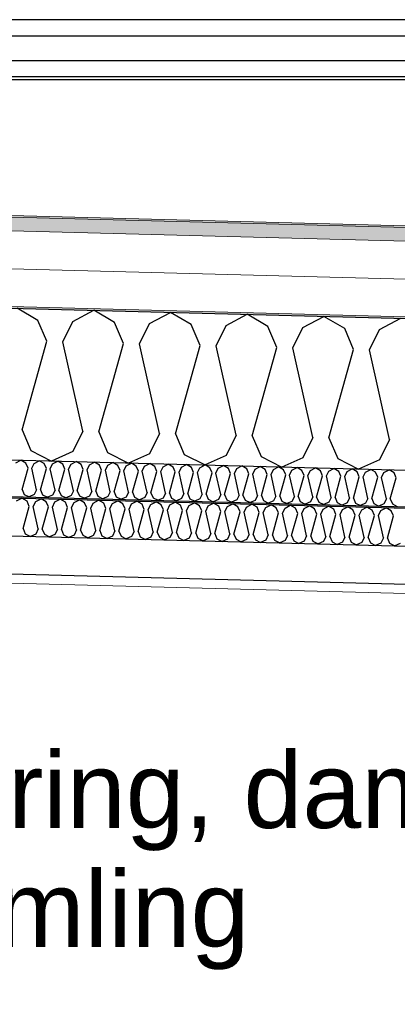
# Model space of a CAD drawing. Header units: millimetres. Extents: x -8544 to 51179, y -2070 to 23603.
# Tile 173 of 174: x 42133 to 42631, y 5927 to 7225. Entities that reach past the tile are written whole.
import ezdxf

# ---------------------------------------------------------------- set-up
doc = ezdxf.new("R2010")
doc.units = ezdxf.units.MM
doc.header["$LTSCALE"] = 0.5
doc.header["$MEASUREMENT"] = 0
doc.linetypes.add('PLINE', pattern=[0])
doc.layers.add('236- Innvendig kledning og overflate(Nye konstruksjoner)', color=7, linetype='Continuous', lineweight=0)
doc.layers.add('262- Taktekking(Nye konstruksjoner)', color=7, linetype='Continuous', lineweight=0)
for name, color, linetype in [('256- Faste himlinger og overflatebehandling (Skravur)(Nye konstruksjoner)', 7, 'Continuous'), ('256- Faste himlinger og overflatebehandling(Nye konstruksjoner)', 7, 'Continuous'), ('261- Primærkonstruksjon (tak)', 7, 'Continuous'), ('261- Primærkonstruksjon (tak) (Skravur)', 7, 'Continuous'), ('262- Taktekking (Skravur)(Nye konstruksjoner)', 7, 'Continuous'), ('265- Gesimser_ takrenner og nedløp(Nye konstruksjoner)', 7, 'Continuous'), ('832- Tekst bygning(Nye konstruksjoner)', 7, 'Continuous')]:
    doc.layers.add(name, color=color, linetype=linetype)
doc.styles.add('GENERATED_STYLE_3', font='arial.ttf')
doc.dimstyles.new('GENERATED_STYLE__2', dxfattribs={"dimtxt": 0.18, "dimasz": 182.4, "dimexe": 0.18, "dimexo": 0.0625, "dimgap": 0, "dimtad": 0, "dimtih": 1, "dimtoh": 1, "dimdec": 4, "dimzin": 0, "dimdsep": 46, "dimcen": 0.09, "dimadec": 0, "dimazin": 0, "dimtfac": 1, "dimtdec": 4, "dimtmove": 0, "dimatfit": 3, "dimldrblk": 'ARROWHEAD_5', "dimfxl": 1, "dimtolj": 1, "dimtzin": 0, "dimarcsym": 0})

# ---------------------------------------------------------------- blocks, each defined once
blk = doc.blocks.new('*X22')
at = {"layer": '261- Primærkonstruksjon (tak) (Skravur)', "linetype": 'PLINE'}
for p, q in [((42156.6, 6828.4), (42129.4, 6844.5)), ((42202.5, 6827.2), (42230.5, 6841.9)), ((42257.7, 6825.7), (42230.5, 6841.9)), ((42303.6, 6824.5), (42331.7, 6839.2)), ((42358.9, 6823.1), (42331.7, 6839.2)), ((42168.2, 6801), (42156.6, 6828.4)), ((42189.5, 6800.4), (42202.5, 6827.2)), ((42269.4, 6798.3), (42257.7, 6825.7)), ((42404.8, 6821.9), (42432.8, 6836.6)), ((42460, 6820.4), (42432.8, 6836.6)), ((42505.9, 6819.2), (42533.9, 6833.9)), ((42561.2, 6817.8), (42533.9, 6833.9)), ((42607, 6816.6), (42635.1, 6831.3)), ((42290.6, 6797.8), (42303.6, 6824.5)), ((42370.5, 6795.7), (42358.9, 6823.1)), ((42391.7, 6795.1), (42404.8, 6821.9)), ((42471.6, 6793), (42460, 6820.4)), ((42492.9, 6792.5), (42505.9, 6819.2)), ((42572.8, 6790.4), (42561.2, 6817.8)), ((42594, 6789.8), (42607, 6816.6)), ((42135.8, 6684.4), (42168.2, 6801)), ((42215.7, 6682.4), (42189.5, 6800.4)), ((42237, 6681.8), (42269.4, 6798.3)), ((42316.9, 6679.7), (42290.6, 6797.8)), ((42338.1, 6679.2), (42370.5, 6795.7)), ((42418, 6677.1), (42391.7, 6795.1)), ((42439.2, 6676.5), (42471.6, 6793)), ((42519.1, 6674.4), (42492.9, 6792.5)), ((42540.4, 6673.9), (42572.8, 6790.4)), ((42620.3, 6671.8), (42594, 6789.8)), ((42135.8, 6684.4), (42147.4, 6657)), ((42215.7, 6682.4), (42202.7, 6655.6)), ((42237, 6681.8), (42248.6, 6654.4)), ((42316.9, 6679.7), (42303.8, 6652.9)), ((42338.1, 6679.2), (42349.7, 6651.7)), ((42418, 6677.1), (42405, 6650.3)), ((42439.2, 6676.5), (42450.9, 6649.1)), ((42519.1, 6674.4), (42506.1, 6647.6)), ((42540.4, 6673.9), (42552, 6646.4)), ((42620.3, 6671.8), (42607.2, 6645)), ((42147.4, 6657), (42174.7, 6643.2)), ((42202.7, 6655.6), (42174.7, 6643.2)), ((42248.6, 6654.4), (42275.9, 6640.6)), ((42303.8, 6652.9), (42275.9, 6640.6)), ((42349.7, 6651.7), (42377, 6638)), ((42405, 6650.3), (42377, 6638)), ((42450.9, 6649.1), (42478.1, 6635.3)), ((42506.1, 6647.6), (42478.1, 6635.3)), ((42552, 6646.4), (42579.3, 6632.7)), ((42607.2, 6645), (42579.3, 6632.7))]:
    blk.add_line(p, q, dxfattribs=at)
blk = doc.blocks.new('*X99')
at = {"layer": '256- Faste himlinger og overflatebehandling (Skravur)(Nye konstruksjoner)', "linetype": 'PLINE'}
for p, q in [((42128.5, 6590.6), (42135.5, 6594.3)), ((42142.3, 6590.2), (42135.5, 6594.3)), ((42153.8, 6589.9), (42160.8, 6593.6)), ((42167.6, 6589.6), (42160.8, 6593.6)), ((42179, 6589.3), (42186.1, 6592.9)), ((42192.9, 6588.9), (42186.1, 6592.9)), ((42204.3, 6588.6), (42211.3, 6592.3)), ((42218.1, 6588.2), (42211.3, 6592.3)), ((42137.1, 6554.2), (42145.2, 6583.4)), ((42145.2, 6583.4), (42142.3, 6590.2)), ((42150.5, 6583.2), (42153.8, 6589.9)), ((42157.1, 6553.7), (42150.5, 6583.2)), ((42162.4, 6553.6), (42170.5, 6582.7)), ((42170.5, 6582.7), (42167.6, 6589.6)), ((42175.8, 6582.6), (42179, 6589.3)), ((42182.4, 6553.1), (42175.8, 6582.6)), ((42187.7, 6552.9), (42195.8, 6582)), ((42195.8, 6582), (42192.9, 6588.9)), ((42201.1, 6581.9), (42204.3, 6588.6)), ((42207.6, 6552.4), (42201.1, 6581.9)), ((42212.9, 6552.3), (42221, 6581.4)), ((42221, 6581.4), (42218.1, 6588.2)), ((42226.4, 6581.2), (42229.6, 6587.9)), ((42232.9, 6551.7), (42226.4, 6581.2)), ((42229.6, 6587.9), (42236.6, 6591.6)), ((42243.4, 6587.6), (42236.6, 6591.6)), ((42238.2, 6551.6), (42246.3, 6580.7)), ((42246.3, 6580.7), (42243.4, 6587.6)), ((42251.6, 6580.6), (42254.9, 6587.3)), ((42258.2, 6551.1), (42251.6, 6580.6)), ((42254.9, 6587.3), (42261.9, 6590.9)), ((42268.7, 6586.9), (42261.9, 6590.9)), ((42263.5, 6550.9), (42271.6, 6580.1)), ((42271.6, 6580.1), (42268.7, 6586.9)), ((42276.9, 6579.9), (42280.2, 6586.6)), ((42283.5, 6550.4), (42276.9, 6579.9)), ((42280.2, 6586.6), (42287.2, 6590.3)), ((42294, 6586.3), (42287.2, 6590.3)), ((42288.8, 6550.3), (42296.9, 6579.4)), ((42296.9, 6579.4), (42294, 6586.3)), ((42302.2, 6579.3), (42305.5, 6586)), ((42308.8, 6549.7), (42302.2, 6579.3)), ((42305.5, 6586), (42312.5, 6589.6)), ((42319.3, 6585.6), (42312.5, 6589.6)), ((42322.2, 6578.7), (42319.3, 6585.6)), ((42327.5, 6578.6), (42330.8, 6585.3)), ((42330.8, 6585.3), (42337.8, 6589)), ((42344.6, 6584.9), (42337.8, 6589)), ((42347.5, 6578.1), (42344.6, 6584.9)), ((42352.8, 6577.9), (42356, 6584.6)), ((42356, 6584.6), (42363, 6588.3)), ((42369.8, 6584.3), (42363, 6588.3)), ((42372.8, 6577.4), (42369.8, 6584.3)), ((42378.1, 6577.3), (42381.3, 6584)), ((42381.3, 6584), (42388.3, 6587.6)), ((42395.1, 6583.6), (42388.3, 6587.6)), ((42398, 6576.8), (42395.1, 6583.6)), ((42403.3, 6576.6), (42406.6, 6583.3)), ((42406.6, 6583.3), (42413.6, 6587)), ((42420.4, 6582.9), (42413.6, 6587)), ((42423.3, 6576.1), (42420.4, 6582.9)), ((42428.6, 6575.9), (42431.9, 6582.6)), ((42431.9, 6582.6), (42438.9, 6586.3)), ((42445.7, 6582.3), (42438.9, 6586.3)), ((42448.6, 6575.4), (42445.7, 6582.3)), ((42453.9, 6575.3), (42457.2, 6582)), ((42457.2, 6582), (42464.2, 6585.7)), ((42471, 6581.6), (42464.2, 6585.7)), ((42473.9, 6574.8), (42471, 6581.6)), ((42479.2, 6574.6), (42482.5, 6581.3)), ((42482.5, 6581.3), (42489.5, 6585)), ((42496.3, 6581), (42489.5, 6585)), ((42499.2, 6574.1), (42496.3, 6581)), ((42504.5, 6574), (42507.7, 6580.7)), ((42507.7, 6580.7), (42514.7, 6584.3)), ((42521.6, 6580.3), (42514.7, 6584.3)), ((42524.5, 6573.4), (42521.6, 6580.3)), ((42529.8, 6573.3), (42533, 6580)), ((42533, 6580), (42540, 6583.7)), ((42546.8, 6579.6), (42540, 6583.7)), ((42549.7, 6572.8), (42546.8, 6579.6)), ((42555.1, 6572.6), (42558.3, 6579.3)), ((42558.3, 6579.3), (42565.3, 6583)), ((42572.1, 6579), (42565.3, 6583)), ((42583.6, 6578.7), (42590.6, 6582.3)), ((42597.4, 6578.3), (42590.6, 6582.3)), ((42608.9, 6578), (42615.9, 6581.7)), ((42622.7, 6577.6), (42615.9, 6581.7)), ((42314.1, 6549.6), (42322.2, 6578.7)), ((42334.1, 6549.1), (42327.5, 6578.6)), ((42339.4, 6548.9), (42347.5, 6578.1)), ((42359.3, 6548.4), (42352.8, 6577.9)), ((42364.7, 6548.3), (42372.8, 6577.4)), ((42384.6, 6547.8), (42378.1, 6577.3)), ((42389.9, 6547.6), (42398, 6576.8)), ((42409.9, 6547.1), (42403.3, 6576.6)), ((42415.2, 6547), (42423.3, 6576.1)), ((42435.2, 6546.4), (42428.6, 6575.9)), ((42440.5, 6546.3), (42448.6, 6575.4)), ((42460.5, 6545.8), (42453.9, 6575.3)), ((42465.8, 6545.6), (42473.9, 6574.8)), ((42485.8, 6545.1), (42479.2, 6574.6)), ((42491.1, 6545), (42499.2, 6574.1)), ((42511, 6544.5), (42504.5, 6574)), ((42516.4, 6544.3), (42524.5, 6573.4)), ((42536.3, 6543.8), (42529.8, 6573.3)), ((42541.6, 6543.7), (42549.7, 6572.8)), ((42561.6, 6543.1), (42555.1, 6572.6)), ((42566.9, 6543), (42575, 6572.1)), ((42575, 6572.1), (42572.1, 6579)), ((42580.3, 6572), (42583.6, 6578.7)), ((42586.9, 6542.5), (42580.3, 6572)), ((42592.2, 6542.3), (42600.3, 6571.5)), ((42600.3, 6571.5), (42597.4, 6578.3)), ((42605.6, 6571.3), (42608.9, 6578)), ((42612.2, 6541.8), (42605.6, 6571.3)), ((42617.5, 6541.7), (42625.6, 6570.8)), ((42625.6, 6570.8), (42622.7, 6577.6)), ((42137.1, 6554.2), (42140, 6547.4)), ((42157.1, 6553.7), (42153.8, 6547)), ((42162.4, 6553.6), (42165.3, 6546.7)), ((42140, 6547.4), (42146.8, 6543.9)), ((42153.8, 6547), (42146.8, 6543.9)), ((42165.3, 6546.7), (42172.1, 6543.3)), ((42179.1, 6546.4), (42172.1, 6543.3)), ((42182.4, 6553.1), (42179.1, 6546.4)), ((42187.7, 6552.9), (42190.6, 6546.1)), ((42190.6, 6546.1), (42197.4, 6542.6)), ((42204.4, 6545.7), (42197.4, 6542.6)), ((42207.6, 6552.4), (42204.4, 6545.7)), ((42212.9, 6552.3), (42215.9, 6545.4)), ((42215.9, 6545.4), (42222.7, 6542)), ((42229.7, 6545), (42222.7, 6542)), ((42232.9, 6551.7), (42229.7, 6545)), ((42238.2, 6551.6), (42241.1, 6544.7)), ((42241.1, 6544.7), (42248, 6541.3)), ((42254.9, 6544.4), (42248, 6541.3)), ((42258.2, 6551.1), (42254.9, 6544.4)), ((42263.5, 6550.9), (42266.4, 6544.1)), ((42266.4, 6544.1), (42273.2, 6540.6)), ((42280.2, 6543.7), (42273.2, 6540.6)), ((42283.5, 6550.4), (42280.2, 6543.7)), ((42288.8, 6550.3), (42291.7, 6543.4)), ((42291.7, 6543.4), (42298.5, 6540)), ((42305.5, 6543.1), (42298.5, 6540)), ((42308.8, 6549.7), (42305.5, 6543.1)), ((42314.1, 6549.6), (42317, 6542.8)), ((42317, 6542.8), (42323.8, 6539.3)), ((42330.8, 6542.4), (42323.8, 6539.3)), ((42334.1, 6549.1), (42330.8, 6542.4)), ((42339.4, 6548.9), (42342.3, 6542.1)), ((42342.3, 6542.1), (42349.1, 6538.6)), ((42356.1, 6541.7), (42349.1, 6538.6)), ((42359.3, 6548.4), (42356.1, 6541.7)), ((42364.7, 6548.3), (42367.6, 6541.4)), ((42367.6, 6541.4), (42374.4, 6538)), ((42381.4, 6541.1), (42374.4, 6538)), ((42384.6, 6547.8), (42381.4, 6541.1)), ((42389.9, 6547.6), (42392.8, 6540.8)), ((42392.8, 6540.8), (42399.7, 6537.3)), ((42406.7, 6540.4), (42399.7, 6537.3)), ((42409.9, 6547.1), (42406.7, 6540.4)), ((42415.2, 6547), (42418.1, 6540.1)), ((42435.2, 6546.4), (42431.9, 6539.7)), ((42440.5, 6546.3), (42443.4, 6539.4)), ((42460.5, 6545.8), (42457.2, 6539.1)), ((42465.8, 6545.6), (42468.7, 6538.8)), ((42485.8, 6545.1), (42482.5, 6538.4)), ((42491.1, 6545), (42494, 6538.1)), ((42511, 6544.5), (42507.8, 6537.8)), ((42516.4, 6544.3), (42519.3, 6537.5)), ((42536.3, 6543.8), (42533.1, 6537.1)), ((42541.6, 6543.7), (42544.5, 6536.8)), ((42561.6, 6543.1), (42558.4, 6536.4)), ((42566.9, 6543), (42569.8, 6536.1)), ((42586.9, 6542.5), (42583.6, 6535.8)), ((42592.2, 6542.3), (42595.1, 6535.5)), ((42612.2, 6541.8), (42608.9, 6535.1)), ((42617.5, 6541.7), (42620.4, 6534.8)), ((42418.1, 6540.1), (42424.9, 6536.7)), ((42431.9, 6539.7), (42424.9, 6536.7)), ((42443.4, 6539.4), (42450.2, 6536)), ((42457.2, 6539.1), (42450.2, 6536)), ((42468.7, 6538.8), (42475.5, 6535.3)), ((42482.5, 6538.4), (42475.5, 6535.3)), ((42494, 6538.1), (42500.8, 6534.7)), ((42507.8, 6537.8), (42500.8, 6534.7)), ((42519.3, 6537.5), (42526.1, 6534)), ((42533.1, 6537.1), (42526.1, 6534)), ((42544.5, 6536.8), (42551.4, 6533.4)), ((42558.4, 6536.4), (42551.4, 6533.4)), ((42569.8, 6536.1), (42576.7, 6532.7)), ((42583.6, 6535.8), (42576.7, 6532.7)), ((42595.1, 6535.5), (42601.9, 6532)), ((42608.9, 6535.1), (42601.9, 6532)), ((42620.4, 6534.8), (42627.2, 6531.4)), ((42634.2, 6534.5), (42627.2, 6531.4))]:
    blk.add_line(p, q, dxfattribs=at)
blk = doc.blocks.new('*X100')
at = {"layer": '256- Faste himlinger og overflatebehandling (Skravur)(Nye konstruksjoner)', "linetype": 'PLINE'}
for p, q in [((42127.5, 6640.8), (42134.3, 6644.3)), ((42140.8, 6640.4), (42134.3, 6644.3)), ((42135.8, 6605.9), (42143.6, 6633.9)), ((42143.6, 6633.9), (42140.8, 6640.4)), ((42148.7, 6633.7), (42151.8, 6640.1)), ((42155, 6605.4), (42148.7, 6633.7)), ((42151.8, 6640.1), (42158.5, 6643.7)), ((42165.1, 6639.8), (42158.5, 6643.7)), ((42160.1, 6605.3), (42167.9, 6633.2)), ((42167.9, 6633.2), (42165.1, 6639.8)), ((42173, 6633.1), (42176.1, 6639.5)), ((42179.3, 6604.8), (42173, 6633.1)), ((42176.1, 6639.5), (42182.8, 6643)), ((42189.3, 6639.2), (42182.8, 6643)), ((42184.4, 6604.6), (42192.1, 6632.6)), ((42192.1, 6632.6), (42189.3, 6639.2)), ((42197.2, 6632.5), (42200.4, 6638.9)), ((42203.5, 6604.1), (42197.2, 6632.5)), ((42200.4, 6638.9), (42207.1, 6642.4)), ((42213.6, 6638.5), (42207.1, 6642.4)), ((42208.6, 6604), (42216.4, 6631.9)), ((42216.4, 6631.9), (42213.6, 6638.5)), ((42221.5, 6631.8), (42224.6, 6638.2)), ((42227.8, 6603.5), (42221.5, 6631.8)), ((42224.6, 6638.2), (42231.4, 6641.8)), ((42237.9, 6637.9), (42231.4, 6641.8)), ((42232.9, 6603.4), (42240.7, 6631.3)), ((42240.7, 6631.3), (42237.9, 6637.9)), ((42245.8, 6631.2), (42248.9, 6637.6)), ((42252.1, 6602.8), (42245.8, 6631.2)), ((42248.9, 6637.6), (42255.6, 6641.1)), ((42262.2, 6637.3), (42255.6, 6641.1)), ((42264.9, 6630.7), (42262.2, 6637.3)), ((42270, 6630.5), (42273.2, 6637)), ((42273.2, 6637), (42279.9, 6640.5)), ((42286.4, 6636.6), (42279.9, 6640.5)), ((42289.2, 6630), (42286.4, 6636.6)), ((42294.3, 6629.9), (42297.4, 6636.3)), ((42297.4, 6636.3), (42304.2, 6639.9)), ((42310.7, 6636), (42304.2, 6639.9)), ((42313.5, 6629.4), (42310.7, 6636)), ((42318.6, 6629.3), (42321.7, 6635.7)), ((42321.7, 6635.7), (42328.4, 6639.2)), ((42335, 6635.3), (42328.4, 6639.2)), ((42337.8, 6628.8), (42335, 6635.3)), ((42342.9, 6628.6), (42346, 6635.1)), ((42346, 6635.1), (42352.7, 6638.6)), ((42359.3, 6634.7), (42352.7, 6638.6)), ((42362, 6628.1), (42359.3, 6634.7)), ((42367.1, 6628), (42370.3, 6634.4)), ((42370.3, 6634.4), (42377, 6638)), ((42383.5, 6634.1), (42377, 6638)), ((42386.3, 6627.5), (42383.5, 6634.1)), ((42391.4, 6627.4), (42394.5, 6633.8)), ((42394.5, 6633.8), (42401.3, 6637.3)), ((42407.8, 6633.4), (42401.3, 6637.3)), ((42410.6, 6626.9), (42407.8, 6633.4)), ((42415.7, 6626.7), (42418.8, 6633.2)), ((42418.8, 6633.2), (42425.5, 6636.7)), ((42432.1, 6632.8), (42425.5, 6636.7)), ((42434.9, 6626.2), (42432.1, 6632.8)), ((42440, 6626.1), (42443.1, 6632.5)), ((42443.1, 6632.5), (42449.8, 6636)), ((42456.3, 6632.2), (42449.8, 6636)), ((42459.1, 6625.6), (42456.3, 6632.2)), ((42464.2, 6625.5), (42467.4, 6631.9)), ((42467.4, 6631.9), (42474.1, 6635.4)), ((42480.6, 6631.5), (42474.1, 6635.4)), ((42483.4, 6625), (42480.6, 6631.5)), ((42488.5, 6624.8), (42491.6, 6631.2)), ((42491.6, 6631.2), (42498.4, 6634.8)), ((42504.9, 6630.9), (42498.4, 6634.8)), ((42515.9, 6630.6), (42522.6, 6634.1)), ((42529.2, 6630.3), (42522.6, 6634.1)), ((42540.2, 6630), (42546.9, 6633.5)), ((42553.4, 6629.6), (42546.9, 6633.5)), ((42564.5, 6629.3), (42571.2, 6632.9)), ((42577.7, 6629), (42571.2, 6632.9)), ((42588.7, 6628.7), (42595.5, 6632.2)), ((42602, 6628.4), (42595.5, 6632.2)), ((42613, 6628.1), (42619.7, 6631.6)), ((42626.3, 6627.7), (42619.7, 6631.6)), ((42257.2, 6602.7), (42264.9, 6630.7)), ((42276.3, 6602.2), (42270, 6630.5)), ((42281.4, 6602.1), (42289.2, 6630)), ((42300.6, 6601.6), (42294.3, 6629.9)), ((42305.7, 6601.4), (42313.5, 6629.4)), ((42324.9, 6600.9), (42318.6, 6629.3)), ((42330, 6600.8), (42337.8, 6628.8)), ((42349.2, 6600.3), (42342.9, 6628.6)), ((42354.3, 6600.2), (42362, 6628.1)), ((42373.4, 6599.7), (42367.1, 6628)), ((42378.5, 6599.5), (42386.3, 6627.5)), ((42397.7, 6599), (42391.4, 6627.4)), ((42402.8, 6598.9), (42410.6, 6626.9)), ((42422, 6598.4), (42415.7, 6626.7)), ((42427.1, 6598.3), (42434.9, 6626.2)), ((42446.3, 6597.8), (42440, 6626.1)), ((42451.4, 6597.6), (42459.1, 6625.6)), ((42470.5, 6597.1), (42464.2, 6625.5)), ((42475.6, 6597), (42483.4, 6625)), ((42494.8, 6596.5), (42488.5, 6624.8)), ((42499.9, 6596.4), (42507.7, 6624.3)), ((42507.7, 6624.3), (42504.9, 6630.9)), ((42512.8, 6624.2), (42515.9, 6630.6)), ((42519.1, 6595.9), (42512.8, 6624.2)), ((42524.2, 6595.7), (42532, 6623.7)), ((42532, 6623.7), (42529.2, 6630.3)), ((42537.1, 6623.6), (42540.2, 6630)), ((42543.4, 6595.2), (42537.1, 6623.6)), ((42548.5, 6595.1), (42556.2, 6623.1)), ((42556.2, 6623.1), (42553.4, 6629.6)), ((42561.3, 6622.9), (42564.5, 6629.3)), ((42567.6, 6594.6), (42561.3, 6622.9)), ((42572.7, 6594.5), (42580.5, 6622.4)), ((42580.5, 6622.4), (42577.7, 6629)), ((42585.6, 6622.3), (42588.7, 6628.7)), ((42591.9, 6594), (42585.6, 6622.3)), ((42597, 6593.8), (42604.8, 6621.8)), ((42604.8, 6621.8), (42602, 6628.4)), ((42609.9, 6621.6), (42613, 6628.1)), ((42616.2, 6593.3), (42609.9, 6621.6)), ((42621.3, 6593.2), (42629, 6621.1)), ((42629, 6621.1), (42626.3, 6627.7)), ((42135.8, 6605.9), (42138.6, 6599.3)), ((42155, 6605.4), (42151.9, 6599)), ((42160.1, 6605.3), (42162.9, 6598.7)), ((42138.6, 6599.3), (42145.1, 6596)), ((42151.9, 6599), (42145.1, 6596)), ((42162.9, 6598.7), (42169.4, 6595.4)), ((42176.1, 6598.3), (42169.4, 6595.4)), ((42179.3, 6604.8), (42176.1, 6598.3)), ((42184.4, 6604.6), (42187.1, 6598)), ((42187.1, 6598), (42193.7, 6594.7)), ((42200.4, 6597.7), (42193.7, 6594.7)), ((42203.5, 6604.1), (42200.4, 6597.7)), ((42208.6, 6604), (42211.4, 6597.4)), ((42211.4, 6597.4), (42218, 6594.1)), ((42224.7, 6597.1), (42218, 6594.1)), ((42227.8, 6603.5), (42224.7, 6597.1)), ((42232.9, 6603.4), (42235.7, 6596.8)), ((42235.7, 6596.8), (42242.2, 6593.5)), ((42248.9, 6596.4), (42242.2, 6593.5)), ((42252.1, 6602.8), (42248.9, 6596.4)), ((42257.2, 6602.7), (42260, 6596.1)), ((42260, 6596.1), (42266.5, 6592.8)), ((42273.2, 6595.8), (42266.5, 6592.8)), ((42276.3, 6602.2), (42273.2, 6595.8)), ((42281.4, 6602.1), (42284.2, 6595.5)), ((42284.2, 6595.5), (42290.8, 6592.2)), ((42297.5, 6595.2), (42290.8, 6592.2)), ((42300.6, 6601.6), (42297.5, 6595.2)), ((42305.7, 6601.4), (42308.5, 6594.9)), ((42308.5, 6594.9), (42315.1, 6591.6)), ((42321.8, 6594.5), (42315.1, 6591.6)), ((42324.9, 6600.9), (42321.8, 6594.5)), ((42330, 6600.8), (42332.8, 6594.2)), ((42332.8, 6594.2), (42339.3, 6590.9)), ((42346, 6593.9), (42339.3, 6590.9)), ((42349.2, 6600.3), (42346, 6593.9)), ((42354.3, 6600.2), (42357.1, 6593.6)), ((42357.1, 6593.6), (42363.6, 6590.3)), ((42370.3, 6593.2), (42363.6, 6590.3)), ((42373.4, 6599.7), (42370.3, 6593.2)), ((42378.5, 6599.5), (42381.3, 6593)), ((42381.3, 6593), (42387.9, 6589.6)), ((42394.6, 6592.6), (42387.9, 6589.6)), ((42397.7, 6599), (42394.6, 6592.6)), ((42402.8, 6598.9), (42405.6, 6592.3)), ((42405.6, 6592.3), (42412.1, 6589)), ((42422, 6598.4), (42418.9, 6592)), ((42427.1, 6598.3), (42429.9, 6591.7)), ((42446.3, 6597.8), (42443.1, 6591.3)), ((42451.4, 6597.6), (42454.1, 6591.1)), ((42470.5, 6597.1), (42467.4, 6590.7)), ((42475.6, 6597), (42478.4, 6590.4)), ((42494.8, 6596.5), (42491.7, 6590.1)), ((42499.9, 6596.4), (42502.7, 6589.8)), ((42519.1, 6595.9), (42515.9, 6589.4)), ((42524.2, 6595.7), (42527, 6589.1)), ((42543.4, 6595.2), (42540.2, 6588.8)), ((42548.5, 6595.1), (42551.2, 6588.5)), ((42567.6, 6594.6), (42564.5, 6588.2)), ((42572.7, 6594.5), (42575.5, 6587.9)), ((42591.9, 6594), (42588.8, 6587.5)), ((42597, 6593.8), (42599.8, 6587.2)), ((42616.2, 6593.3), (42613, 6586.9)), ((42621.3, 6593.2), (42624.1, 6586.6)), ((42418.9, 6592), (42412.1, 6589)), ((42429.9, 6591.7), (42436.4, 6588.4)), ((42443.1, 6591.3), (42436.4, 6588.4)), ((42454.1, 6591.1), (42460.7, 6587.7)), ((42467.4, 6590.7), (42460.7, 6587.7)), ((42478.4, 6590.4), (42485, 6587.1)), ((42491.7, 6590.1), (42485, 6587.1)), ((42502.7, 6589.8), (42509.2, 6586.5)), ((42515.9, 6589.4), (42509.2, 6586.5)), ((42527, 6589.1), (42533.5, 6585.8)), ((42540.2, 6588.8), (42533.5, 6585.8)), ((42551.2, 6588.5), (42557.8, 6585.2)), ((42564.5, 6588.2), (42557.8, 6585.2)), ((42575.5, 6587.9), (42582.1, 6584.6)), ((42588.8, 6587.5), (42582.1, 6584.6)), ((42599.8, 6587.2), (42606.3, 6583.9)), ((42613, 6586.9), (42606.3, 6583.9)), ((42624.1, 6586.6), (42630.6, 6583.3))]:
    blk.add_line(p, q, dxfattribs=at)
blk = doc.blocks.new('ARROWHEAD_5')
at = {"linetype": 'Continuous'}
blk.add_hatch(color=256, dxfattribs=at).paths.add_polyline_path([(-1, 0.2679), (0, 0), (-1, -0.2679)])
blk.add_line((0, 0), (-1, 0), dxfattribs=at)

msp = doc.modelspace()

# ---------------------------------------------------------------- hatches: boundary and pattern name
at = {"layer": '256- Faste himlinger og overflatebehandling (Skravur)(Nye konstruksjoner)', "linetype": 'Continuous'}
msp.add_hatch(color=256, dxfattribs=at).paths.add_polyline_path([(41086.9, 6623.7), (41086.9, 6621.7), (43761.9, 6551.7), (43761.9, 6553.7)])
h = msp.add_hatch(dxfattribs=at)
h.set_pattern_fill('Gips', color=256, style=0, pattern_type=2)
h.set_pattern_definition([(358.5, (0, 0), (2.26699, 86.57286), [0, -50]), (358.5, (26.125, 42.63), (2.26699, 86.57286), [0, -50])])
h.paths.add_polyline_path([(41086.9, 6521.7), (41086.9, 6509.2), (43761.9, 6439.1), (43761.9, 6451.6)])
at = {"layer": '262- Taktekking (Skravur)(Nye konstruksjoner)', "linetype": 'Continuous'}
msp.add_hatch(color=256, dxfattribs=at).paths.add_polyline_path([(44196.9, 6912.4), (39161.9, 7044.3), (39161.9, 7042.2), (44196.9, 6910.4)])
h = msp.add_hatch(dxfattribs=at)
h.set_pattern_fill('Prikker_tett', color=256, style=0, pattern_type=2)
h.set_pattern_definition([(0, (0, 0), (0, 43.30127), [0, -25]), (0, (12.5, 21.65), (0, 43.30127), [0, -25])])
h.paths.add_polyline_path([(39161.9, 6922.2), (44196.9, 6790.4), (44196.9, 6792.4), (39161.9, 6924.2)])
at = {"layer": '262- Taktekking(Nye konstruksjoner)', "linetype": 'Continuous'}
msp.add_hatch(color=256, dxfattribs=at).paths.add_polyline_path([(39161.9, 7042.2), (39161.9, 7024.2), (44196.9, 6892.4), (44196.9, 6910.4)])

# ---------------------------------------------------------------- linework, layer by layer
at = {"layer": '236- Innvendig kledning og overflate(Nye konstruksjoner)', "linetype": 'PLINE'}
msp.add_line((41086.9, 6509.2), (43761.9, 6439.1), dxfattribs=at)
at = {"layer": '256- Faste himlinger og overflatebehandling(Nye konstruksjoner)', "linetype": 'PLINE'}
for p, q in [((41086.9, 6623.7), (43761.9, 6553.7)), ((41086.9, 6621.7), (43761.9, 6551.7)), ((41086.9, 6571.7), (43761.9, 6501.7)), ((41086.9, 6521.7), (43761.9, 6451.6))]:
    msp.add_line(p, q, dxfattribs=at)
at = {"layer": '261- Primærkonstruksjon (tak)', "linetype": 'PLINE'}
for p, q in [((39167.9, 6922.1), (44196.9, 6790.4)), ((41086.9, 6671.7), (43761.9, 6601.7))]:
    msp.add_line(p, q, dxfattribs=at)
at = {"layer": '262- Taktekking(Nye konstruksjoner)', "linetype": 'PLINE'}
for p, q in [((39161.9, 7044.3), (44196.9, 6912.4)), ((39161.9, 7042.2), (44196.9, 6910.4)), ((39161.9, 7024.2), (44196.9, 6892.4)), ((39161.9, 6974.2), (44196.9, 6842.4)), ((39161.9, 6924.2), (44196.9, 6792.4))]:
    msp.add_line(p, q, dxfattribs=at)
at = {"layer": '265- Gesimser_ takrenner og nedløp(Nye konstruksjoner)', "linetype": 'PLINE'}
for p, q in [((43190.9, 7224.9), (40699.9, 7224.9)), ((43082.9, 7203.3), (40699.9, 7203.3)), ((43082.9, 7170.8), (40699.9, 7170.8)), ((40699.9, 7150.2), (43062.3, 7150.2)), ((40699.9, 7145.9), (43064.1, 7145.9))]:
    msp.add_line(p, q, dxfattribs=at)

# ---------------------------------------------------------------- block references
at = {"layer": '256- Faste himlinger og overflatebehandling(Nye konstruksjoner)'}
for name in ['*X100', '*X99']:
    msp.add_blockref(name, (0, 0), dxfattribs=at)
at = {"layer": '261- Primærkonstruksjon (tak)'}
msp.add_blockref('*X22', (0, 0), dxfattribs=at)

# ---------------------------------------------------------------- texts
at = {"layer": '832- Tekst bygning(Nye konstruksjoner)', "linetype": 'Continuous', "insert": (41620.4, 5972.7), "char_height": 100, "attachment_point": 7, "line_spacing_factor": 0.940384, "style": 'GENERATED_STYLE_3'}
msp.add_mtext('\\A1;{\\pql;\\fArial|b0|i0|c0|p0;\\W1.000000;Ny isolering, dampsperre, \\P\\pql;\\fArial|b0|i0|c0|p0;\\W1.000000;og lydhimling}', dxfattribs=at)

# ---------------------------------------------------------------- leaders
at = {"layer": '832- Tekst bygning(Nye konstruksjoner)', "linetype": 'PLINE', "annotation_type": 0, "has_hookline": 1, "hookline_direction": 1, "text_width": 1567.2}
msp.add_leader([(43500.1, 6458.5), (43320.9, 5972.7), (43403.4, 5927.2), (43221, 5927.2)], dimstyle='GENERATED_STYLE__2', dxfattribs=at)

doc.saveas('drawing.dxf')
